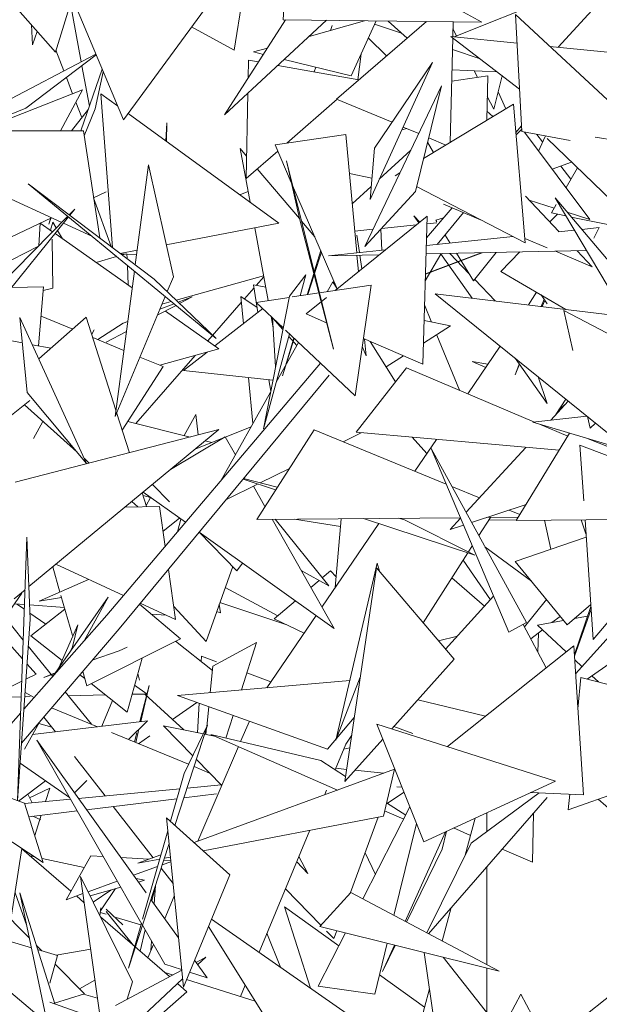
# Model space of a CAD drawing. Header units: millimetres. Extents: x -14485 to 13127, y -18923 to 3272.
# Tile 109 of 119: x 12006 to 12100, y 2422 to 2582. Entities that reach past the tile are written whole.
import ezdxf

# ---------------------------------------------------------------- set-up
doc = ezdxf.new("R2010")
doc.units = ezdxf.units.MM
doc.layers.add('G-IMPT', color=7, linetype='Continuous', lineweight=5)

# ---------------------------------------------------------------- blocks, each defined once
blk = doc.blocks.new('ÁRVORES ORNAMENTAIS - Pequeno e Médio Porte - Ipê-roxo-2865575-CORTE_CALÇADA')
at = {"layer": 'G-IMPT', "color": 253, "true_color": 0xaaaaaa}
for p, q in [((8308.17, 2581.49), (8309.04, 2598.39)), ((8371.45, 2597.53), (8352.75, 2577.04)), ((8282.25, 2565.25), (8305.76, 2597.33)), ((8302.91, 2593.43), (8300.2, 2576.54)), ((8260.04, 2588.91), (8271.22, 2576.26)), ((8325.86, 2589.1), (8340.36, 2581.09)), ((8274.35, 2586.36), (8271.22, 2576.26)), ((8335.9, 2578.74), (8356.23, 2586.85)), ((8273.65, 2584.09), (8275.4, 2574.68)), ((8274.47, 2583.81), (8282.25, 2565.25)), ((8308.56, 2581.48), (8298.63, 2566.05)), ((8308.17, 2581.49), (8340.36, 2581.09)), ((8345.84, 2582.37), (8346.87, 2563.35)), ((8345.84, 2582.37), (8370, 2559.88)), ((8267.32, 2580.66), (8267.52, 2577.41)), ((8293.3, 2580.32), (8300.2, 2576.54)), ((8315.17, 2581.4), (8298.63, 2566.05)), ((8321.37, 2581.32), (8312.37, 2578.8)), ((8316.13, 2580.54), (8315.82, 2579.77)), ((8331.4, 2581.2), (8316.81, 2568.64)), ((8323.24, 2581.3), (8319.19, 2572.38)), ((8327.33, 2579.33), (8322.98, 2580.75)), ((8328.25, 2578.49), (8325.2, 2581.28)), ((8335.67, 2578.76), (8335.73, 2581.15)), ((8335.7, 2580.02), (8336.28, 2578.89)), ((8268.28, 2579.58), (8267.52, 2577.41)), ((8324.92, 2575.62), (8321.98, 2578.53)), ((8335.25, 2561.6), (8335.67, 2578.55)), ((8346.09, 2577.71), (8335.34, 2578.79)), ((8346.49, 2570.26), (8335.34, 2578.79)), ((8305.62, 2576.91), (8303.33, 2576.27)), ((8340.09, 2575.16), (8335.62, 2576.65)), ((8365.43, 2575.76), (8351.42, 2577.17)), ((8277.77, 2575.93), (8258.44, 2565.74)), ((8266.43, 2567.15), (8277.83, 2575.79)), ((8271.31, 2576.56), (8272.6, 2573.2)), ((8303.33, 2576.27), (8304.95, 2575.87)), ((8308.32, 2575.05), (8319.19, 2572.38)), ((8320.81, 2575.97), (8320.28, 2571.77)), ((8275.36, 2563.5), (8278.81, 2573.47)), ((8275.52, 2574.03), (8276.73, 2567.47)), ((8302.52, 2574.96), (8302.46, 2572.01)), ((8302.52, 2574.96), (8304.17, 2574.67)), ((8307.3, 2574.1), (8320.42, 2571.74)), ((8313.45, 2573.79), (8313.16, 2573.05)), ((8332.39, 2574.58), (8322.25, 2552.37)), ((8332.39, 2574.58), (8322.97, 2560.67)), ((8273.01, 2572.13), (8274.01, 2569.49)), ((8277.65, 2567.04), (8278.99, 2573.03)), ((8335.49, 2571.52), (8341.34, 2572.42)), ((8342.85, 2573.04), (8335.54, 2573.36)), ((8339.16, 2573.2), (8339.69, 2572.17)), ((8341.34, 2572.42), (8341.17, 2565.19)), ((8342.32, 2566.98), (8343.69, 2572.41)), ((8333.85, 2570.8), (8321.38, 2544.72)), ((8333.85, 2570.8), (8329.6, 2553.63)), ((8275.59, 2570.11), (8261.97, 2564.77)), ((8275.59, 2570.11), (8272.05, 2563.49)), ((8278.6, 2569.49), (8280.5, 2544.54)), ((8278.6, 2569.49), (8281.3, 2567.52)), ((8302.42, 2569.57), (8302.15, 2555.76)), ((8341.26, 2569.06), (8342.32, 2566.98)), ((8344.25, 2567.04), (8343.03, 2569.79)), ((8266.43, 2567.15), (8258.55, 2564)), ((8274.53, 2568.13), (8275.49, 2565.62)), ((8308.73, 2561.48), (8316.92, 2568.59)), ((8325.81, 2564.86), (8316.81, 2568.64)), ((8345.5, 2567.8), (8330.93, 2558.99)), ((8345.5, 2567.8), (8347.41, 2545.33)), ((8276.58, 2567.02), (8273.85, 2563.49)), ((8275.89, 2562.66), (8277.65, 2567.04)), ((8283.01, 2566.28), (8307.46, 2548.49)), ((8342.17, 2565.79), (8341.21, 2566.67)), ((8289.12, 2561.83), (8289.3, 2564.76)), ((8289.3, 2564.76), (8289.21, 2561.77)), ((8328.19, 2563.86), (8327.4, 2563.65)), ((8330.14, 2563.04), (8327.61, 2564.1)), ((8345.89, 2563.22), (8346.81, 2564.31)), ((8275.76, 2563.5), (8258.59, 2563.48)), ((8275.76, 2563.5), (8278.42, 2546.12)), ((8306.84, 2561.2), (8318.33, 2562.87)), ((8320.09, 2543.69), (8318.33, 2562.87)), ((8334.55, 2561.18), (8331.76, 2562.36)), ((8345.92, 2562.82), (8346.85, 2563.74)), ((8346.87, 2563.35), (8354.69, 2561.92)), ((8347.28, 2563.27), (8357.9, 2549.11)), ((8349.31, 2562.9), (8350.23, 2561.68)), ((8349.57, 2560.21), (8350.63, 2562.57)), ((8362.17, 2561.9), (8358.76, 2562.43)), ((8306.84, 2561.2), (8309.47, 2555.12)), ((8322.25, 2552.37), (8322.97, 2560.67)), ((8331.58, 2561.62), (8332.55, 2559.97)), ((8350.96, 2562.24), (8369.02, 2544.82)), ((8302.22, 2559.39), (8301.18, 2560.62)), ((8302.79, 2551.89), (8301.18, 2560.62)), ((8302.15, 2555.76), (8307.27, 2560.21)), ((8328.86, 2560.36), (8323.75, 2555.66)), ((8284.17, 2541.76), (8286.33, 2557.95)), ((8290.35, 2539.81), (8286.33, 2557.95)), ((8308.69, 2558.6), (8310.78, 2549.25)), ((8308.69, 2558.6), (8316.34, 2528.1)), ((8354.92, 2558.42), (8351.8, 2557.24)), ((8353.21, 2557.77), (8354.82, 2555.65)), ((8355.89, 2557.49), (8354.03, 2554.27)), ((8310.78, 2549.25), (8303.96, 2557.33)), ((8318.91, 2556.59), (8322.55, 2555.79)), ((8327.09, 2556.67), (8326.34, 2556.21)), ((8272.24, 2548.63), (8259.15, 2554.65)), ((8287.25, 2539.43), (8266.82, 2554.91)), ((8297.27, 2529.82), (8266.82, 2554.91)), ((8309.69, 2554.61), (8316.92, 2537.87)), ((8322.43, 2554.44), (8319.36, 2551.62)), ((8347.41, 2545.33), (8329.8, 2554.43)), ((8279.45, 2553.61), (8277.42, 2552.64)), ((8301.22, 2553.16), (8302.47, 2553.62)), ((8329.6, 2553.63), (8321.38, 2544.72)), ((8347.45, 2552.87), (8352.84, 2547.18)), ((8277.42, 2552.64), (8280.25, 2544.73)), ((8334.14, 2551.61), (8340.17, 2549.07)), ((8348.03, 2552.26), (8352.11, 2550.96)), ((8352.45, 2551.54), (8351.65, 2550.16)), ((8352.25, 2552.64), (8368.84, 2532.96)), ((8352.25, 2552.64), (8360.89, 2538.18)), ((8246.81, 2522.81), (8273.22, 2549.63)), ((8273.35, 2549.53), (8247.37, 2517.36)), ((8273.46, 2549.87), (8274.38, 2550.8)), ((8274.38, 2550.8), (8273.56, 2549.8)), ((8331.53, 2549.66), (8316.57, 2537.58)), ((8330.31, 2548.67), (8329.33, 2549.69)), ((8330.15, 2548.55), (8329.33, 2549.69)), ((8330.81, 2525.65), (8331.53, 2549.66)), ((8331.42, 2546.15), (8335.54, 2551.01)), ((8333.15, 2545.06), (8337.43, 2550.22)), ((8352.64, 2549.96), (8351.39, 2548.71)), ((8351.65, 2550.16), (8354.02, 2549.69)), ((8354.24, 2550.28), (8357.9, 2549.11)), ((8354.89, 2549.51), (8366.16, 2547.24)), ((8270.59, 2549.39), (8259.81, 2544.25)), ((8268.52, 2544.85), (8268.74, 2548.51)), ((8268.76, 2548.52), (8270.75, 2547.12)), ((8270.13, 2548.37), (8270.5, 2549.43)), ((8270.13, 2548.37), (8270.55, 2549.41)), ((8270.43, 2547.35), (8270.8, 2548.69)), ((8271.36, 2547.73), (8270.8, 2548.69)), ((8277.21, 2546.35), (8272.52, 2548.5)), ((8289.19, 2545.02), (8307.46, 2548.49)), ((8310.78, 2549.25), (8316.34, 2528.1)), ((8313.29, 2546.27), (8311.14, 2548.82)), ((8329.78, 2548.24), (8324.09, 2547.66)), ((8333.08, 2548.58), (8331.49, 2548.42)), ((8332.92, 2549.01), (8334.14, 2549.35)), ((8333.08, 2548.74), (8332.92, 2549.01)), ((8271.17, 2546.83), (8283.68, 2538.04)), ((8272.38, 2545.98), (8271.58, 2547.34)), ((8305.72, 2535.96), (8303.55, 2547.74)), ((8322.72, 2547.52), (8319.76, 2547.22)), ((8320.11, 2546.57), (8320.52, 2543.74)), ((8324, 2547.56), (8324.17, 2544.12)), ((8331.39, 2544.87), (8345.44, 2546.34)), ((8335.24, 2545.28), (8334.42, 2546.59)), ((8352.77, 2547.11), (8355.39, 2547.39)), ((8356.58, 2547.51), (8359.4, 2547.8)), ((8358.54, 2546.08), (8359.4, 2547.8)), ((8268.47, 2544.8), (8259.65, 2540.3)), ((8270.67, 2545.92), (8270.8, 2537.95)), ((8347.35, 2546.05), (8350.96, 2544.52)), ((8281.15, 2543.1), (8277.82, 2542.16)), ((8281.74, 2543.6), (8284.49, 2544.12)), ((8281.83, 2543.53), (8282.58, 2543.5)), ((8282.81, 2543.56), (8282.07, 2543.35)), ((8282.81, 2543.56), (8282.85, 2542.76)), ((8282.82, 2543.48), (8284.39, 2543.41)), ((8313.2, 2540.63), (8314.24, 2544.06)), ((8313.26, 2540.37), (8314.35, 2543.83)), ((8315.5, 2543.21), (8324.74, 2544.18)), ((8323.75, 2543.38), (8315.5, 2543.21)), ((8320.37, 2540.65), (8320.12, 2543.31)), ((8320.58, 2543.32), (8320.9, 2541.08)), ((8333.75, 2543.49), (8331.21, 2539.15)), ((8340.29, 2543.71), (8331.25, 2540.28)), ((8338.96, 2543.14), (8331.25, 2540.23)), ((8357.38, 2544.06), (8331.35, 2543.53)), ((8338.83, 2536.36), (8333.69, 2543.58)), ((8338.34, 2540.29), (8335.16, 2543.61)), ((8339.04, 2539.15), (8336.26, 2543.63)), ((8338.96, 2543.14), (8340.45, 2543.72)), ((8339.04, 2539.15), (8342.68, 2543.76)), ((8346.56, 2543.84), (8343.45, 2540.7)), ((8352.3, 2543.96), (8358.26, 2541.45)), ((8355.82, 2544.03), (8358.26, 2541.45)), ((8282.9, 2541.66), (8283.03, 2538.5)), ((8280.9, 2517.18), (8284.04, 2540.72)), ((8290.8, 2536.02), (8304.98, 2539.96)), ((8309.18, 2536.7), (8311.82, 2540.11)), ((8310.89, 2536.73), (8311.82, 2540.11)), ((8312.06, 2536.91), (8313.12, 2540.37)), ((8312.18, 2536.93), (8313.18, 2540.12)), ((8343.45, 2540.7), (8354.02, 2534.53)), ((8287.25, 2539.43), (8297.27, 2529.82)), ((8290.35, 2539.81), (8289.35, 2537.42)), ((8303.32, 2538.53), (8304.05, 2534.03)), ((8303.32, 2538.53), (8305.32, 2538.11)), ((8303.8, 2538.43), (8305.01, 2539.81)), ((8322.42, 2538.45), (8309.63, 2536.55)), ((8316.2, 2538.99), (8315.3, 2537.39)), ((8316.91, 2537.86), (8316.2, 2538.99)), ((8319.81, 2520.53), (8322.42, 2538.45)), ((8342.53, 2535.91), (8339.22, 2539.37)), ((8269.29, 2538.18), (8264.12, 2538.1)), ((8269.29, 2538.18), (8268.49, 2528.62)), ((8270.8, 2537.95), (8269.24, 2537.57)), ((8301.88, 2536.22), (8303.41, 2537.98)), ((8371.64, 2532.4), (8332.8, 2537.08)), ((8363.7, 2512.13), (8332.8, 2537.08)), ((8347.93, 2535.26), (8349.26, 2537.31)), ((8350, 2536.88), (8350.96, 2535.41)), ((8289.02, 2536.62), (8280.9, 2517.18)), ((8287.74, 2533.57), (8290.78, 2535.17)), ((8288.15, 2534.56), (8290.46, 2535.43)), ((8288.5, 2535.39), (8290.01, 2535.8)), ((8291.15, 2535.69), (8293.38, 2536.54)), ((8291.37, 2535.48), (8293.38, 2536.54)), ((8295.95, 2529.42), (8301.37, 2535.64)), ((8303.92, 2534.83), (8301.27, 2536.63)), ((8301.27, 2536.63), (8301.7, 2532.2)), ((8309.13, 2536.47), (8303.77, 2535.67)), ((8308.16, 2531.52), (8303.77, 2535.67)), ((8304.96, 2515.17), (8309.18, 2536.7)), ((8315.21, 2536.48), (8311.87, 2533.79)), ((8331.1, 2535.25), (8332.23, 2532.48)), ((8350.02, 2535.01), (8350.46, 2536.17)), ((8350.18, 2534.99), (8350.58, 2535.99)), ((8289.06, 2534.26), (8297.75, 2528.16)), ((8304.85, 2534.65), (8297.1, 2528.61)), ((8315.21, 2532.35), (8311.87, 2533.79)), ((8369.18, 2526.18), (8353.7, 2534.33)), ((8353.7, 2534.33), (8355.13, 2527.88)), ((8276.28, 2509.55), (8265.46, 2533.21)), ((8266.62, 2521.04), (8265.46, 2533.21)), ((8276.22, 2533.25), (8268.52, 2526.51)), ((8268.89, 2533.44), (8274.02, 2531.32)), ((8276.22, 2533.25), (8281.03, 2518.18)), ((8278.09, 2529.64), (8282.19, 2532.3)), ((8282.19, 2532.3), (8282.95, 2532.59)), ((8306.53, 2531.54), (8306.19, 2533.38)), ((8308.11, 2531.25), (8306.43, 2533.15)), ((8306.43, 2533.15), (8306.93, 2525.22)), ((8331.02, 2532.73), (8335.29, 2531.84)), ((8258.03, 2530.56), (8265.85, 2529.11)), ((8277.1, 2530.49), (8277.51, 2531.22)), ((8279.45, 2529.21), (8282.73, 2530.94)), ((8304.96, 2515.17), (8309.19, 2530.55)), ((8319.81, 2520.53), (8308.53, 2531.17)), ((8330.91, 2529.06), (8335.29, 2531.84)), ((8333.08, 2530.37), (8336.73, 2521.43)), ((8267.47, 2528.81), (8270.51, 2528.25)), ((8277.27, 2529.98), (8282.32, 2527.89)), ((8310.66, 2529.16), (8307.04, 2522.73)), ((8308.04, 2523.75), (8309.91, 2529.87)), ((8308.04, 2523.75), (8309.95, 2529.83)), ((8310.39, 2528.68), (8309.08, 2530.15)), ((8330.81, 2525.65), (8321.16, 2529.79)), ((8321.62, 2526.99), (8321.37, 2529.7)), ((8326.4, 2522.78), (8322.29, 2529.31)), ((8288.17, 2525.47), (8297.75, 2528.16)), ((8295.84, 2527.62), (8291.99, 2524.62)), ((8320.97, 2528.49), (8321.62, 2526.99)), ((8338.09, 2520.85), (8343.36, 2528.56)), ((8279.58, 2484.97), (8314.2, 2525.82)), ((8284.27, 2516.02), (8293.91, 2527.08)), ((8284.92, 2526.81), (8288.69, 2525.25)), ((8324.86, 2525.23), (8327.66, 2527)), ((8341, 2525.11), (8338.83, 2526.08)), ((8341.36, 2525.64), (8338.83, 2526.08)), ((8350.99, 2519.28), (8345.77, 2526.61)), ((8345.77, 2523.93), (8346.44, 2525.67)), ((8345.77, 2523.93), (8346.46, 2525.65)), ((8288.69, 2525.25), (8282.06, 2514.96)), ((8306.5, 2523.05), (8291.99, 2524.62)), ((8328.18, 2525.06), (8320.01, 2514.6)), ((8328.18, 2525.06), (8348.92, 2516.25)), ((8281.57, 2482.75), (8315.6, 2523.86)), ((8302.53, 2523.48), (8303.25, 2516.01)), ((8305.84, 2523.12), (8306.15, 2521.25)), ((8349.53, 2523.58), (8350.99, 2519.28)), ((8276.28, 2509.55), (8266.62, 2521.04)), ((8306.12, 2521.1), (8298.03, 2506.75)), ((8256.72, 2511.57), (8267.08, 2519.77)), ((8354.4, 2519.64), (8351.55, 2516.55)), ((8352.4, 2517.47), (8354, 2519.97)), ((8352.92, 2518.28), (8354.01, 2519.22)), ((8266.2, 2519.08), (8274.69, 2511.44)), ((8281.15, 2517.79), (8283.22, 2511.3)), ((8267.64, 2513.6), (8269.2, 2516.38)), ((8282.95, 2516.35), (8293.07, 2513.84)), ((8292.11, 2514.08), (8293.98, 2517.51)), ((8294.39, 2514.18), (8293.98, 2517.51)), ((8357.42, 2517.2), (8348.67, 2516.22)), ((8371.77, 2509.33), (8348.67, 2516.22)), ((8357.5, 2517.14), (8357.92, 2515.25)), ((8358.79, 2516.1), (8357.92, 2515.25)), ((8264.69, 2506.52), (8297.72, 2515.04)), ((8266.9, 2489.58), (8297.72, 2515.04)), ((8293.97, 2511.93), (8302.96, 2515.49)), ((8303.86, 2500.48), (8313.16, 2514.99)), ((8334.59, 2506.2), (8313.16, 2514.99)), ((8320.82, 2514.52), (8317.87, 2513.06)), ((8352.91, 2511.68), (8320.01, 2514.6)), ((8345.97, 2500.32), (8354.6, 2514.45)), ((8349.74, 2515.9), (8354.31, 2513.96)), ((8289.89, 2508.57), (8298.76, 2513.87)), ((8295.53, 2513.22), (8296.58, 2512.97)), ((8298.76, 2513.87), (8300.41, 2510.97)), ((8329.08, 2513.79), (8331.44, 2511.14)), ((8329.5, 2508.29), (8333.02, 2513.44)), ((8370.98, 2508.18), (8357.62, 2513.55)), ((8344.75, 2482.19), (8332.15, 2511.95)), ((8347.63, 2483.76), (8332.15, 2511.95)), ((8347.51, 2512.16), (8337.82, 2501.63)), ((8356.28, 2512.54), (8356.9, 2503.49)), ((8356.28, 2512.54), (8364.76, 2509.28)), ((8275.92, 2510.33), (8276.71, 2509.62)), ((8309.16, 2508.74), (8304.45, 2506.41)), ((8306.94, 2505.29), (8301.66, 2507.02)), ((8301.73, 2507.1), (8307.21, 2505.7)), ((8285.45, 2504.9), (8292.32, 2500.01)), ((8289.7, 2503.33), (8286.95, 2506.14)), ((8304.08, 2506.23), (8298.87, 2503.65)), ((8303.32, 2505.85), (8305.19, 2502.56)), ((8339.98, 2503.98), (8335.52, 2505.82)), ((8283.62, 2503.39), (8284.59, 2502.52)), ((8285.3, 2504.78), (8286.01, 2502.55)), ((8286.65, 2504.05), (8285.45, 2504.33)), ((8285.95, 2502.76), (8286.65, 2504.05)), ((8288.1, 2502.58), (8282.53, 2502.49)), ((8288.1, 2502.58), (8289.02, 2496.11)), ((8338.72, 2499.99), (8347.54, 2502.9)), ((8346.56, 2501.29), (8344.82, 2502)), ((8288.67, 2498.56), (8291.36, 2500.69)), ((8291, 2498.46), (8291.58, 2500.53)), ((8303.86, 2500.48), (8336.9, 2500.75)), ((8306.36, 2500.5), (8316.41, 2482.81)), ((8306.85, 2500.51), (8315.56, 2489.69)), ((8317.45, 2499.31), (8310.01, 2500.53)), ((8316.61, 2489.45), (8317.56, 2500.59)), ((8339.26, 2494.69), (8321.18, 2500.62)), ((8326.87, 2500.67), (8327.83, 2500.42)), ((8339.26, 2494.69), (8327.83, 2500.42)), ((8336.93, 2500.67), (8335.25, 2498.84)), ((8339.89, 2497.85), (8341.76, 2500.79)), ((8341.13, 2500.78), (8346.28, 2500.82)), ((8350.54, 2500.31), (8341.53, 2500.43)), ((8345.97, 2500.32), (8365.65, 2500.47)), ((8351.58, 2495.65), (8350.53, 2500.35)), ((8356.48, 2500.4), (8357.27, 2498.13)), ((8357.11, 2500.4), (8358.43, 2481.02)), ((8358.43, 2481.02), (8374.91, 2500.54)), ((8300.64, 2492.15), (8294.52, 2498.4)), ((8294.54, 2498.42), (8316.41, 2482.81)), ((8314.44, 2486.27), (8323.69, 2499.8)), ((8335.25, 2498.84), (8337.4, 2499.55)), ((8266.6, 2497.58), (8265.08, 2454.9)), ((8266.6, 2497.58), (8267.1, 2484.29)), ((8345.8, 2493.67), (8357.3, 2497.61)), ((8338.21, 2495.22), (8338.83, 2496.18)), ((8348.43, 2490.44), (8340.88, 2496.05)), ((8330.87, 2483.71), (8338.12, 2495.07)), ((8337.35, 2493.86), (8341.76, 2487.45)), ((8354.2, 2483.36), (8345.8, 2493.67)), ((8271.95, 2488.7), (8270.78, 2492.78)), ((8282.26, 2488.14), (8271.28, 2493.2)), ((8289.54, 2492.38), (8290.69, 2484.24)), ((8299.97, 2492.84), (8295.66, 2480.67)), ((8300.64, 2492.15), (8301.56, 2493.41)), ((8311.07, 2492.21), (8315.56, 2489.69)), ((8315.85, 2492.15), (8314.5, 2491.01)), ((8315.85, 2492.15), (8316.76, 2491.15)), ((8323.38, 2493.38), (8316.69, 2464.66)), ((8323.27, 2492.65), (8318.17, 2458)), ((8323.27, 2492.65), (8335.88, 2477.81)), ((8323.76, 2492.07), (8323.38, 2493.38)), ((8268.56, 2487.21), (8276.59, 2490.75)), ((8313.99, 2490.57), (8312.65, 2489.43)), ((8335.52, 2490.99), (8340.83, 2486.43)), ((8264.52, 2487.62), (8266.3, 2489.08)), ((8298.77, 2489.46), (8307.28, 2484.85)), ((8247.81, 2462.66), (8265.78, 2488.5)), ((8268.56, 2487.21), (8272.2, 2487.84)), ((8270.79, 2475.02), (8279.78, 2487.88)), ((8273.98, 2481.67), (8272.11, 2488.16)), ((8275.89, 2480.8), (8279.78, 2487.88)), ((8310.14, 2487.29), (8306.69, 2484.35)), ((8334.49, 2479.45), (8342.28, 2488.03)), ((8350.84, 2487.48), (8347.29, 2483.08)), ((8264.59, 2486.79), (8266.21, 2486.67)), ((8264.94, 2486.76), (8266.18, 2485.91)), ((8267.01, 2486.61), (8272.68, 2486.18)), ((8267.26, 2481.61), (8272.74, 2485.95)), ((8291.52, 2481.13), (8284.87, 2486.74)), ((8290.69, 2484.24), (8284.98, 2486.88)), ((8295.66, 2480.67), (8290.4, 2486.35)), ((8297.97, 2485.35), (8297.8, 2486.73)), ((8297.91, 2487.02), (8308.58, 2483.45)), ((8354.2, 2483.36), (8358.05, 2486.66)), ((8358.07, 2486.34), (8355.39, 2478.59)), ((8358.1, 2485.9), (8355.4, 2478.33)), ((8263.05, 2484.57), (8266.01, 2480.92)), ((8265.08, 2454.9), (8267.1, 2484.29)), ((8266.1, 2469.71), (8279.58, 2484.97)), ((8267.06, 2485.3), (8269.66, 2483.51)), ((8286.8, 2485.12), (8289.19, 2484.94)), ((8297.97, 2485.35), (8297.33, 2485.56)), ((8305.5, 2473.19), (8313.5, 2484.89)), ((8306.69, 2484.35), (8311.54, 2482.03)), ((8353.61, 2484.08), (8349.43, 2483.35)), ((8353.06, 2484.76), (8351.75, 2483.75)), ((8357.52, 2484.77), (8355.4, 2484.39)), ((8265.9, 2477.85), (8261.67, 2482.59)), ((8265.72, 2464.21), (8281.57, 2482.75)), ((8274.85, 2483.36), (8271.75, 2476.39)), ((8273.97, 2479.8), (8274.85, 2483.36)), ((8344.75, 2482.19), (8347.63, 2483.76)), ((8350.82, 2476.41), (8347.09, 2483.46)), ((8350.24, 2482.59), (8348.33, 2481.12)), ((8354.07, 2479), (8349.43, 2483.35)), ((8362.51, 2483.1), (8355.59, 2475.42)), ((8267.26, 2481.61), (8272.29, 2477.61)), ((8276.32, 2473.51), (8291.52, 2481.13)), ((8333.33, 2480.81), (8336.42, 2481.57)), ((8349.46, 2478.98), (8349.54, 2482.06)), ((8266.8, 2479.94), (8270.78, 2475.02)), ((8273.97, 2479.8), (8273.6, 2479.04)), ((8281.56, 2479.17), (8282.83, 2479.78)), ((8296.7, 2475.98), (8290.72, 2480.73)), ((8303.85, 2480.5), (8296.77, 2476.69)), ((8303.85, 2480.5), (8301.39, 2472.83)), ((8355.3, 2479.97), (8334.79, 2463.64)), ((8355.3, 2479.97), (8356.85, 2455.84)), ((8277.19, 2477.63), (8281.56, 2479.17)), ((8282.83, 2469.24), (8285.28, 2478)), ((8294.87, 2477.43), (8294.92, 2478.28)), ((8294.92, 2478.28), (8297.33, 2477.4)), ((8335.88, 2477.81), (8325.77, 2466.5)), ((8356.64, 2476.59), (8355.44, 2477.72)), ((8363.91, 2479.07), (8357.45, 2474.6)), ((8268.08, 2475.41), (8266.61, 2477.06)), ((8296.77, 2476.69), (8296.33, 2472.39)), ((8268.08, 2475.41), (8266.44, 2474.6)), ((8269.32, 2474.86), (8271.19, 2475.59)), ((8269.32, 2474.86), (8271.12, 2475.49)), ((8275.2, 2475.3), (8275.99, 2474.67)), ((8276.32, 2473.51), (8275.65, 2475.83)), ((8284.85, 2474.44), (8284.57, 2475.48)), ((8302.28, 2475.6), (8306.17, 2474.17)), ((8320.65, 2474.9), (8316.69, 2464.66)), ((8356.44, 2474.86), (8355.95, 2469.78)), ((8356.44, 2474.86), (8363.68, 2472.99)), ((8359.28, 2474.13), (8358.21, 2475.13)), ((8265.77, 2474.27), (8258.12, 2470.5)), ((8277.02, 2473.86), (8282.83, 2469.24)), ((8284.04, 2473.58), (8286.09, 2472.17)), ((8286.45, 2473.54), (8284.89, 2467.69)), ((8286.45, 2473.54), (8285.05, 2467.71)), ((8318.95, 2474.36), (8291.03, 2471.93)), ((8260.52, 2471.6), (8265.68, 2471.71)), ((8266.24, 2471.72), (8267.12, 2471.74)), ((8266.29, 2472.43), (8267.76, 2471.59)), ((8272.81, 2472.5), (8277.06, 2467.26)), ((8273.32, 2471.88), (8279.33, 2472.02)), ((8283.63, 2472.12), (8286.09, 2472.17)), ((8285.71, 2472.16), (8292.07, 2466.34)), ((8291.03, 2471.93), (8315.35, 2463.25)), ((8278.04, 2466.86), (8270.61, 2469.92)), ((8280.48, 2471.1), (8278.74, 2466.94)), ((8294.15, 2470.81), (8290.22, 2468.03)), ((8294.27, 2465.89), (8294.52, 2470.68)), ((8296.1, 2470.12), (8295.76, 2466.85)), ((8329.98, 2471.21), (8340.99, 2468.58)), ((8255.94, 2458.2), (8265.59, 2469.13)), ((8271.22, 2466.03), (8269.34, 2468.44)), ((8300.06, 2468.7), (8298.88, 2465.02)), ((8319.69, 2468.37), (8315.35, 2463.25)), ((8266.21, 2463.21), (8268.63, 2467.61)), ((8286.13, 2467.84), (8267.51, 2465.58)), ((8268.52, 2467.4), (8270.64, 2466.77)), ((8283.06, 2464.79), (8286.13, 2467.84)), ((8284.76, 2466.47), (8284.24, 2464.3)), ((8288.73, 2467.02), (8295.21, 2465.7)), ((8288.73, 2467.02), (8293.49, 2462.15)), ((8290.61, 2450.87), (8295.89, 2467.11)), ((8292.09, 2459.26), (8295.89, 2467.11)), ((8295.74, 2466.66), (8295.63, 2465.62)), ((8301.25, 2464.47), (8302.67, 2467.77)), ((8330.96, 2448.22), (8323.34, 2467.27)), ((8323.34, 2467.27), (8352.33, 2458.06)), ((8326.12, 2466.89), (8329.2, 2465.77)), ((8292.82, 2460.77), (8280.32, 2465.92)), ((8284.42, 2465.89), (8284.02, 2464.39)), ((8286.51, 2465.4), (8284.7, 2464.11)), ((8295.42, 2465.66), (8297.04, 2465.33)), ((8316.95, 2456.6), (8296.42, 2465.6)), ((8296.42, 2465.6), (8314.25, 2461.4)), ((8318.32, 2464.02), (8319.27, 2465.52)), ((8266.21, 2454.46), (8240.04, 2463.99)), ((8240.04, 2463.99), (8269.26, 2444.85)), ((8285.94, 2439.95), (8268.19, 2464.67)), ((8268.19, 2464.67), (8285.25, 2434.84)), ((8294.32, 2448.3), (8300.9, 2463.64)), ((8316.6, 2459.9), (8318.32, 2464.02)), ((8317.99, 2463.24), (8318.97, 2463.46)), ((8324.31, 2464.87), (8318.17, 2458)), ((8279.28, 2455.64), (8274.32, 2462.03)), ((8273.49, 2455.41), (8265.5, 2460.98)), ((8296.22, 2459.36), (8293.71, 2460.4)), ((8294.08, 2461.55), (8298.2, 2457.35)), ((8318.29, 2458.81), (8314.25, 2461.4)), ((8316.69, 2460.13), (8318.45, 2459.95)), ((8292.09, 2459.26), (8289.88, 2451.53)), ((8326.23, 2460.01), (8293.72, 2448.08)), ((8319.8, 2459.82), (8324.48, 2459.36)), ((8326.23, 2460.01), (8324.41, 2452.39)), ((8269.62, 2458.1), (8265.26, 2454.8)), ((8270.32, 2456.93), (8267.01, 2455.33)), ((8270.32, 2456.93), (8269.62, 2454.73)), ((8274.32, 2456.14), (8276.33, 2458.13)), ((8292.57, 2456.91), (8298.11, 2457.44)), ((8327.42, 2457.08), (8326.61, 2457.12)), ((8330.96, 2448.22), (8352.33, 2458.06)), ((8267.43, 2454.52), (8266.72, 2455.91)), ((8274.96, 2455.23), (8291.39, 2456.8)), ((8292.06, 2455.32), (8297.33, 2455.97)), ((8314.91, 2455.85), (8315.21, 2456.57)), ((8325.09, 2454.45), (8327.76, 2456.23)), ((8331.71, 2433.31), (8350.96, 2455.37)), ((8338.65, 2447.99), (8349.69, 2456.14)), ((8356.85, 2455.84), (8348.29, 2456.2)), ((8354.39, 2453.41), (8363.14, 2456.49)), ((8354.63, 2455.93), (8354.39, 2453.41)), ((8266.21, 2454.46), (8269.26, 2444.85)), ((8266.23, 2454.4), (8273.66, 2455.11)), ((8276.28, 2453.4), (8290.93, 2455.19)), ((8287.05, 2445.63), (8280.61, 2453.93)), ((8321.08, 2438.94), (8328.71, 2453.86)), ((8328.04, 2452.55), (8324.93, 2454.55)), ((8359.25, 2455.12), (8368.42, 2447.04)), ((8266.91, 2452.26), (8274.74, 2453.21)), ((8267.55, 2452.34), (8268.84, 2451.78)), ((8268.91, 2452.5), (8267.87, 2449.22)), ((8299.53, 2442.87), (8289.23, 2452.11)), ((8289.23, 2452.11), (8291.98, 2424.64)), ((8295.19, 2446.77), (8324.41, 2452.39)), ((8323.57, 2452.22), (8319.1, 2439.98)), ((8327.7, 2451.89), (8324.61, 2453.24)), ((8341.18, 2449.87), (8341.18, 2452.93)), ((8348.57, 2444.88), (8348.78, 2452.87)), ((8329.78, 2451.19), (8326.13, 2436.26)), ((8339.29, 2452.06), (8337.68, 2446.04)), ((8289.44, 2449.98), (8285.36, 2435.67)), ((8304.24, 2430.32), (8312.5, 2450.1)), ((8334.51, 2449.85), (8327.94, 2435.31)), ((8333.97, 2447.04), (8334.66, 2449.93)), ((8335.8, 2450.45), (8338.54, 2449.25)), ((8283.09, 2427.72), (8289.65, 2447.91)), ((8331.47, 2433.44), (8338.65, 2447.99)), ((8265.77, 2447.13), (8264.01, 2435.59)), ((8273.72, 2440.19), (8265.76, 2447.09)), ((8267.11, 2445.92), (8267.87, 2445.76)), ((8272.95, 2438.81), (8276.95, 2445.93)), ((8278.98, 2445.81), (8276.95, 2445.93)), ((8288.34, 2446.1), (8284.57, 2444.72)), ((8288.89, 2445.55), (8289.87, 2445.74)), ((8310.72, 2445.82), (8312.16, 2443.08)), ((8323.11, 2442.9), (8321.46, 2446.43)), ((8333.97, 2447.04), (8328.18, 2435.18)), ((8343.67, 2447.02), (8348.57, 2444.88)), ((8269.05, 2445.5), (8275.89, 2444.04)), ((8286.37, 2445.38), (8281.85, 2445.64)), ((8283.9, 2442.78), (8287.79, 2444.2)), ((8284.57, 2444.72), (8288.14, 2445.41)), ((8288.53, 2444.46), (8289.94, 2444.98)), ((8289.92, 2445.18), (8288.79, 2445.24)), ((8310.35, 2444.94), (8312.16, 2443.08)), ((8341.18, 2428.3), (8341.18, 2444.16)), ((8283.71, 2425.53), (8275.31, 2442.57)), ((8278.53, 2419.32), (8275.31, 2442.57)), ((8290.3, 2441.45), (8288.36, 2443.94)), ((8299.53, 2442.87), (8291.98, 2424.64)), ((8276.52, 2440.11), (8281.26, 2441.82)), ((8284.29, 2442.25), (8285.66, 2441.96)), ((8284.7, 2441.68), (8285.66, 2441.96)), ((8286.88, 2438.64), (8287.44, 2441.06)), ((8287.24, 2438.14), (8287.44, 2441.06)), ((8266.58, 2434.56), (8264.67, 2439.91)), ((8269.88, 2418.87), (8265.45, 2439.93)), ((8265.45, 2439.93), (8271.1, 2421.94)), ((8272.95, 2438.81), (8275.69, 2439.81)), ((8275.9, 2438.31), (8274.62, 2439.42)), ((8276.85, 2439.43), (8281.81, 2440.85)), ((8277.35, 2438.43), (8280.19, 2440.39)), ((8278.53, 2437.04), (8280.95, 2440.61)), ((8288.94, 2435.76), (8290.5, 2439.4)), ((8314.27, 2434.69), (8308.53, 2440.58)), ((8319.11, 2439.98), (8314.08, 2434.48)), ((8319.11, 2439.98), (8343.21, 2427.22)), ((8261.56, 2438.05), (8267, 2432.57)), ((8291.18, 2432.66), (8286.71, 2438.87)), ((8246.62, 2437.11), (8267.33, 2431.02)), ((8278.59, 2437.52), (8278.42, 2436.26)), ((8279.45, 2436.45), (8278.49, 2436.75)), ((8279.45, 2437.26), (8282.13, 2434.74)), ((8279.45, 2436.92), (8283.87, 2431.42)), ((8312.61, 2424.49), (8308.38, 2437.68)), ((8308.38, 2437.68), (8317.21, 2431.34)), ((8335.41, 2437.55), (8333.96, 2432.12)), ((8289.71, 2426.35), (8278.53, 2436.03)), ((8285.09, 2434.72), (8281.07, 2435.96)), ((8285.17, 2434.99), (8283.09, 2427.72)), ((8285.35, 2434.67), (8288.96, 2428.36)), ((8296.55, 2435.68), (8326.48, 2414.81)), ((8284.98, 2430.45), (8285.78, 2433.91)), ((8311.13, 2410.47), (8296.04, 2434.46)), ((8305.53, 2433.4), (8307.73, 2427.89)), ((8313.86, 2424.79), (8318.27, 2433.43)), ((8314.08, 2434.48), (8343.21, 2427.22)), ((8316.38, 2432.53), (8315.21, 2433.73)), ((8316.84, 2433.79), (8316.38, 2432.53)), ((8268.12, 2431.45), (8269.03, 2430.52)), ((8286.21, 2429.39), (8287.14, 2431.54)), ((8286.72, 2430.58), (8286.82, 2432.09)), ((8325.03, 2431.75), (8323.02, 2423.51)), ((8326.2, 2431.46), (8324.28, 2427.19)), ((8326.34, 2431.42), (8324.28, 2427.19)), ((8268.34, 2430.73), (8271.58, 2429.78)), ((8270.32, 2425.27), (8271.58, 2429.78)), ((8276.94, 2430.79), (8271.33, 2429.85)), ((8331, 2430.26), (8335.42, 2400.66)), ((8271.18, 2428.36), (8275.95, 2423.56)), ((8291.69, 2427.49), (8288.96, 2428.36)), ((8295.84, 2426.16), (8293.79, 2429.02)), ((8295.62, 2429.5), (8294.04, 2428.66)), ((8294.32, 2428.29), (8295.62, 2429.5)), ((8352.53, 2406.18), (8334.12, 2429.49)), ((8368.58, 2429.12), (8351.09, 2415.31)), ((8291.7, 2427.41), (8280.94, 2421.67)), ((8290.21, 2426.62), (8288.94, 2427.02)), ((8295.84, 2426.16), (8292.99, 2427.07)), ((8323.78, 2426.62), (8331.08, 2421.38)), ((8341.18, 2420.55), (8341.18, 2427.73)), ((8269.97, 2418.67), (8262.14, 2425.27)), ((8277.63, 2425.79), (8275.13, 2424.38)), ((8283.71, 2425.53), (8282.87, 2422.7)), ((8283.62, 2418.28), (8291.84, 2425.97)), ((8292.56, 2423.89), (8291.03, 2425.21)), ((8303.63, 2422.39), (8292.5, 2425.9)), ((8301.25, 2423.14), (8302.01, 2424.97)), ((8271.07, 2422.05), (8275.95, 2423.56)), ((8278.04, 2422.85), (8275.77, 2423.5)), ((8292.56, 2423.89), (8285.39, 2417.61)), ((8313.86, 2424.79), (8323.02, 2423.51)), ((8331.88, 2424.36), (8329.7, 2416.23)), ((8343.53, 2417.56), (8346.69, 2423.5)), ((8366.29, 2387), (8346.69, 2423.5)), ((8295.06, 2413.49), (8270.31, 2422.22))]:
    blk.add_line(p, q, dxfattribs=at)

msp = doc.modelspace()

# ---------------------------------------------------------------- block references
at = {"layer": 'G-IMPT', "color": 253, "true_color": 0xaaaaaa}
msp.add_blockref('ÁRVORES ORNAMENTAIS - Pequeno e Médio Porte - Ipê-roxo-2865575-CORTE_CALÇADA', (3740.319, 0), dxfattribs=at)

doc.saveas('drawing.dxf')
